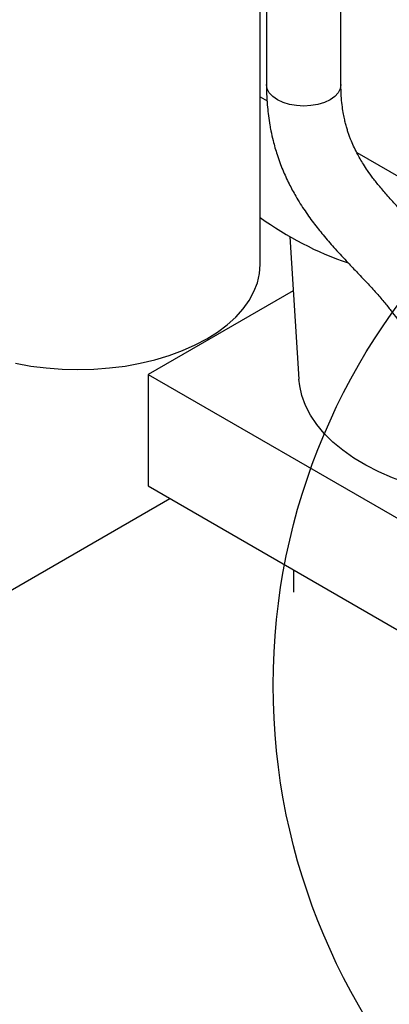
# Model space of a CAD drawing. Header units: inches. Extents: x 3 to 129, y 3 to 99.
# Tile 23 of 30: x 107.61 to 111.33, y 75.54 to 85.46. Entities that reach past the tile are written whole.
import ezdxf

# ---------------------------------------------------------------- set-up
doc = ezdxf.new("R2010")
doc.units = ezdxf.units.IN
doc.header["$LTSCALE"] = 12
doc.header["$MEASUREMENT"] = 0
doc.layers.add('TEXT', color=140, linetype='Continuous', lineweight=25)

msp = doc.modelspace()

# ---------------------------------------------------------------- linework, layer by layer
for p, q in [((110.0282, 82.9948), (110.0282, 85.8916)), ((110.0915, 85.8067), (110.0915, 84.8064)), ((110.8415, 84.8064), (110.8415, 85.8067)), ((110.0282, 84.6832), (110.0972, 84.6433)), ((111.0006, 84.1218), (112.259, 83.3953)), ((110.3267, 83.2739), (110.4188, 81.839)), ((110.3616, 82.7296), (108.9003, 81.8859)), ((108.9003, 81.8859), (111.6844, 80.2787)), ((108.9003, 81.8859), (108.9003, 80.7632)), ((108.9003, 80.7632), (111.6844, 79.1559)), ((103.6667, 77.4895), (109.1189, 80.637)), ((110.3626, 79.919), (110.3626, 79.6943))]:
    msp.add_line(p, q)
at = {"flags": 128}
for points in [[(110.8415, 84.8064), (110.8343, 84.7641), (110.813, 84.7235), (110.7783, 84.6861), (110.7317, 84.6533), (110.6748, 84.6264), (110.61, 84.6064), (110.5397, 84.5941), (110.4665, 84.5899), (110.3934, 84.5941), (110.323, 84.6064), (110.2582, 84.6264), (110.2013, 84.6533), (110.1547, 84.6861), (110.1201, 84.7235), (110.0987, 84.7641), (110.0915, 84.8064), (110.0915, 84.8064)], [(109.4907, 82.2457), (109.5989, 82.3138), (109.6963, 82.3872), (109.7823, 82.4651), (109.8562, 82.5471), (109.9175, 82.6325), (109.9656, 82.7206), (110.0003, 82.8108), (110.0212, 82.9024), (110.0282, 82.9948)], [(107.5656, 81.9993), (107.7182, 81.9715), (107.8745, 81.9515), (108.0332, 81.9395), (108.1932, 81.9354), (108.3531, 81.9395), (108.5118, 81.9515), (108.6681, 81.9715), (108.8208, 81.9993), (108.9687, 82.0347), (109.1107, 82.0774), (109.2457, 82.127), (109.3727, 82.1833), (109.4907, 82.2457)], [(111.6844, 80.7375), (111.6629, 80.7434), (111.5087, 80.7905), (111.3614, 80.8446), (111.222, 80.9053), (111.0915, 80.9722), (110.9705, 81.0448), (110.86, 81.1228), (110.7605, 81.2056), (110.6727, 81.2927), (110.5972, 81.3836), (110.5344, 81.4776), (110.4848, 81.5742), (110.4486, 81.6728), (110.4261, 81.7727), (110.4188, 81.839)]]:
    msp.add_lwpolyline(points, dxfattribs=at)
msp.add_arc((111.9856, 86.1691), 3.336, 234.07104, 251.26947)
for points in [[(110.0915, 84.8064), (110.0921, 84.7646), (110.0931, 84.6872), (110.1007, 84.5833), (110.111, 84.489), (110.1228, 84.4105), (110.1384, 84.3267), (110.1611, 84.2256), (110.1994, 84.0921), (110.2534, 83.9463), (110.317, 83.8074), (110.3918, 83.6693), (110.4778, 83.5333), (110.5751, 83.399), (110.6785, 83.2708), (110.7905, 83.1428), (110.9023, 83.0225), (111.0125, 82.9066), (111.1132, 82.8001), (111.2084, 82.6957), (111.2911, 82.599), (111.359, 82.5129), (111.4134, 82.4377), (111.4686, 82.3541), (111.5278, 82.2521), (111.573, 82.1539), (111.6007, 82.0802), (111.6138, 82.0421), (111.6263, 82.0017), (111.6383, 81.9579), (111.6505, 81.9062), (111.6626, 81.8445), (111.6737, 81.7681), (111.6825, 81.6754), (111.6837, 81.6046), (111.6844, 81.5669)], [(112.4344, 81.5669), (112.4338, 81.6087), (112.4328, 81.6861), (112.4252, 81.79), (112.4149, 81.8843), (112.4031, 81.9628), (112.3875, 82.0466), (112.3649, 82.1477), (112.3265, 82.2812), (112.2726, 82.427), (112.2089, 82.5659), (112.1341, 82.704), (112.0482, 82.84), (111.9508, 82.9743), (111.8475, 83.1025), (111.7355, 83.2305), (111.6236, 83.3508), (111.5134, 83.4667), (111.4127, 83.5732), (111.3176, 83.6776), (111.2349, 83.7743), (111.1669, 83.8604), (111.1125, 83.9356), (111.0573, 84.0192), (110.9981, 84.1212), (110.9529, 84.2194), (110.9252, 84.2931), (110.9121, 84.3312), (110.8996, 84.3716), (110.8876, 84.4154), (110.8754, 84.4671), (110.8633, 84.5288), (110.8522, 84.6052), (110.8434, 84.6979), (110.8422, 84.7687), (110.8415, 84.8064)]]:
    msp.add_open_spline(points, degree=3, knots=[0, 0, 0, 0, 0.025244, 0.046837, 0.064877, 0.085398, 0.098162, 0.120765, 0.15398, 0.19254, 0.229673, 0.265364, 0.311176, 0.355631, 0.398822, 0.446545, 0.501678, 0.545372, 0.592356, 0.637389, 0.676814, 0.710805, 0.739584, 0.763418, 0.805099, 0.852339, 0.864388, 0.876365, 0.888279, 0.901522, 0.915298, 0.931973, 0.951571, 0.974179, 1, 1, 1, 1])
at = {"layer": 'TEXT'}
msp.add_circle((116.6328, 78.7564), 6.4731, dxfattribs=at)

doc.saveas('drawing.dxf')
